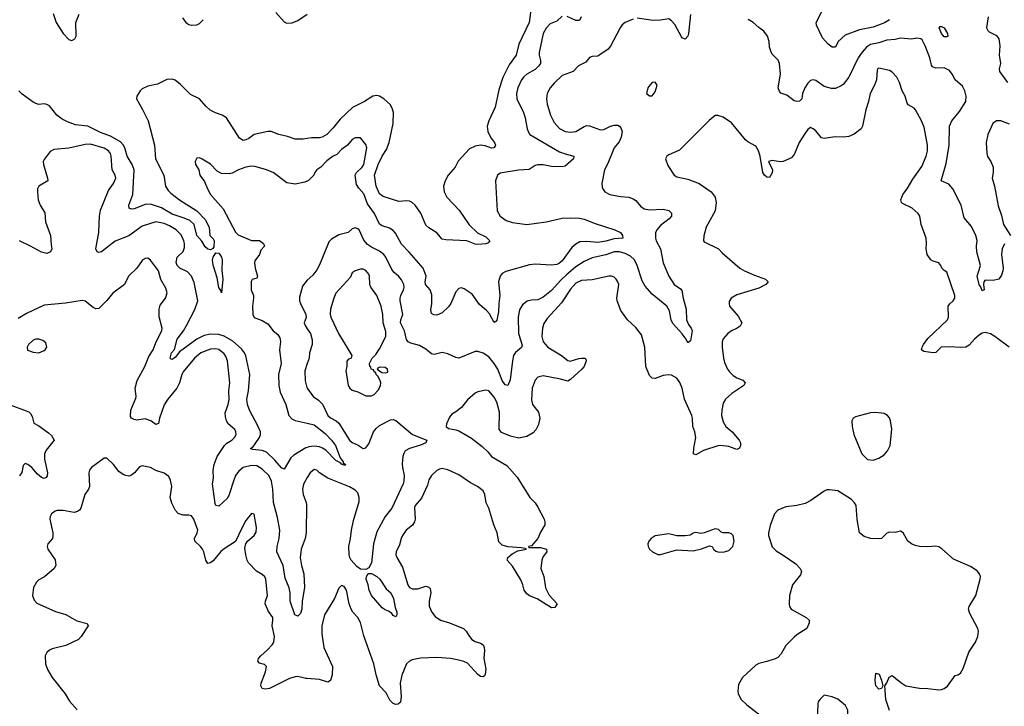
# Model space of a CAD drawing. Header units: inches. Extents: x 1839270 to 1929235, y 762242 to 910350.
# Tile 204 of 256: x 1907891 to 1915111, y 823559 to 828590. Entities that reach past the tile are written whole.
import ezdxf

# ---------------------------------------------------------------- set-up
doc = ezdxf.new("R2010")
doc.units = ezdxf.units.IN
doc.header["$MEASUREMENT"] = 0
doc.layers.add('B9802', color=7, linetype='Continuous')
doc.layers.add('B9812', color=7, linetype='Continuous')

msp = doc.modelspace()

# ---------------------------------------------------------------- linework, layer by layer
at = {"layer": 'B9802', "color": 5}
for points, elevation in [([(1908135.4, 828635.4), (1908158.5, 828570), (1908210.3, 828490), (1908250, 828445.4), (1908270, 828438.6), (1908279, 828441), (1908296, 828450), (1908305.3, 828470), (1908302.8, 828570), (1908326.9, 828630)], 520), ([(1909770, 828642.7), (1909830, 828574.2), (1909850, 828565.5), (1909890, 828566.3), (1909930, 828584.4), (1909999.8, 828630)], 520), ([(1909084.6, 828604.6), (1909110, 828570.3), (1909130, 828555.3), (1909150, 828549.1), (1909188.8, 828551.2), (1909210, 828561.7), (1909236.4, 828590)], 520), ([(1910000, 827719.6), (1909970, 827714.6), (1909910, 827713.7), (1909855.2, 827735.2), (1909790, 827749.9), (1909734.5, 827770), (1909710, 827771.6), (1909610.1, 827749.9), (1909570, 827720.7), (1909550, 827709.8), (1909530, 827706), (1909502.1, 827722.1), (1909408.5, 827870), (1909376.5, 827890), (1909327.2, 827907.2), (1909287.9, 827927.9), (1909255.4, 827955.4), (1909210, 828009.8), (1909142.9, 828042.9), (1909070, 828116.2), (1909030, 828147.2), (1909010, 828154.6), (1908970, 828150.8), (1908901.5, 828118.5), (1908830, 828103.1), (1908790, 828083.5), (1908774, 828070), (1908750.3, 828030), (1908746.9, 828010), (1908791.7, 827931.7), (1908832.1, 827847.9), (1908878.3, 827670), (1908886, 827570), (1908948.5, 827450), (1908960.2, 827370), (1908979.3, 827339.3), (1908999.5, 827319.5), (1909062.3, 827270), (1909190.4, 827190.4), (1909250, 827126.5), (1909281.1, 827070), (1909284.9, 827010), (1909310, 826985.3), (1909317.7, 826970), (1909315.1, 826924.9), (1909306.3, 826913.7), (1909290, 826904.7), (1909270, 826908.7), (1909250, 826926.9), (1909227.6, 826967.6), (1909190, 827009.6), (1909170.7, 827090), (1909137.8, 827117.8), (1909096.3, 827136.3), (1909010, 827164.4), (1908930, 827211.4), (1908850, 827238.5), (1908810, 827236.5), (1908730, 827203.9), (1908710, 827201.3), (1908692.7, 827210), (1908691.5, 827230), (1908721, 827310), (1908729.5, 827489.5), (1908714.8, 827530), (1908678.7, 827590), (1908661, 827650), (1908650, 827672.1), (1908630, 827695.8), (1908557.2, 827737.2), (1908484.4, 827764.4), (1908390.9, 827809.1), (1908300.3, 827820.3), (1908241.4, 827841.4), (1908202.1, 827862.1), (1908164, 827890), (1908110, 827958), (1908090, 827969.3), (1908070, 827972.7), (1908030, 827969.4), (1908010, 827976), (1907990, 827986), (1907910, 828044.5), (1907883.7, 828070)], 520), ([(1910000, 825455.7), (1909990, 825451.9), (1909900.8, 825399.2), (1909880.3, 825379.7), (1909830, 825296.2), (1909810, 825306), (1909762.2, 825362.2), (1909700.3, 825420.3), (1909670, 825434.2), (1909600.8, 825440.8), (1909586.2, 825446.2), (1909585.6, 825450), (1909600.8, 825459.2), (1909618.5, 825481.5), (1909649.8, 825530), (1909656.5, 825550), (1909656.2, 825570), (1909640.2, 825610), (1909575.2, 825730), (1909560.7, 825770), (1909556.3, 825810), (1909568.3, 825871.7), (1909577.7, 825990), (1909548.2, 826128.2), (1909538.8, 826150), (1909518.3, 826178.3), (1909454.9, 826234.9), (1909390, 826272.3), (1909350, 826282.8), (1909290, 826285.5), (1909244.8, 826275.2), (1909190.2, 826250), (1909063.5, 826156.5), (1909030, 826114), (1909010, 826100.7), (1909001.6, 826101.6), (1908993.2, 826110), (1909004.4, 826150), (1909025.5, 826174.5), (1909046.6, 826250), (1909092.3, 826310), (1909114.8, 826350), (1909174.2, 826465.8), (1909197.6, 826530), (1909170, 826663.7), (1909151.3, 826711.3), (1909121.5, 826741.5), (1909066.3, 826770), (1909046, 826790), (1909039.2, 826810), (1909046.4, 826850), (1909088.4, 826891.6), (1909099.1, 826920.9), (1909099.7, 826950), (1909094.9, 826970), (1909074.6, 827014.6), (1909037.6, 827050), (1908990, 827079.2), (1908950, 827096.1), (1908890, 827107.8), (1908790, 827077.7), (1908690, 827005.3), (1908590, 826968.4), (1908490, 826889.7), (1908470, 826885.1), (1908459, 826890), (1908449.7, 826910), (1908471.3, 827030), (1908476.1, 827150), (1908484.5, 827195.5), (1908542.2, 827337.8), (1908578.5, 827390), (1908595.4, 827430), (1908590.9, 827450.9), (1908568.6, 827490), (1908562, 827590), (1908556.8, 827610), (1908542.4, 827630), (1908510, 827649.8), (1908410, 827677.3), (1908370, 827675.7), (1908250, 827649.8), (1908141.8, 827638.2), (1908114.7, 827625.3), (1908070, 827565.2), (1908063.7, 827550), (1908065.7, 827530), (1908094.9, 827430), (1908096.4, 827410), (1908030.4, 827370), (1908022.4, 827350), (1908021.3, 827330), (1908026.3, 827270), (1908041.3, 827230), (1908074.5, 827174.5), (1908079.7, 827110), (1908116.9, 827010), (1908120.5, 826940.5), (1908127.7, 826910), (1908117.3, 826890), (1908090, 826878), (1908050, 826887.1), (1907971.1, 826931.1), (1907889, 826970)], 540), ([(1910000, 827408), (1909981.5, 827398.5), (1909910, 827385.6), (1909850, 827394), (1909750, 827469.5), (1909692.8, 827492.8), (1909615.1, 827515), (1909590, 827516.1), (1909550, 827509.8), (1909495.5, 827490), (1909450, 827464.7), (1909430, 827459.7), (1909370, 827462.9), (1909340.1, 827480.1), (1909290, 827532.3), (1909230, 827569.2), (1909210, 827577.2), (1909190, 827575.3), (1909177.3, 827550), (1909180.5, 827530), (1909203.8, 827490), (1909213, 827450), (1909245.3, 827405.3), (1909267.4, 827350), (1909290, 827308.5), (1909383.7, 827203.7), (1909473.4, 827033.4), (1909494, 827014), (1909590, 826972.2), (1909650, 826972.7), (1909678.8, 826950), (1909686, 826930), (1909659.3, 826900.7), (1909648.7, 826870), (1909616.2, 826823.8), (1909611.8, 826810), (1909616.9, 826770), (1909635.8, 826710), (1909630, 826697.2), (1909594.4, 826685.6), (1909588.5, 826671.5), (1909587.9, 826610), (1909604.2, 826570), (1909606, 826550), (1909598.4, 826490), (1909599.7, 826430), (1909610, 826409.1), (1909670, 826386), (1909710, 826362.7), (1909749.4, 826310), (1909784, 826284), (1909799.6, 826259.6), (1909803.9, 826230), (1909797.2, 826170), (1909809.3, 826070), (1909788.6, 825990), (1909791, 825910), (1909801.2, 825861.2), (1909843, 825770), (1909864.6, 825690), (1909885.9, 825665.9), (1909910, 825653.7), (1910000, 825633.3)], 540), ([(1910000, 825235.3), (1909972, 825187.9), (1909965, 825150), (1909969.3, 825110), (1909992.4, 825052.4), (1909994.6, 825034.6), (1909991, 824830), (1909984.8, 824790), (1909955, 824710), (1909947.8, 824650), (1909956.6, 824590), (1909973.4, 824530), (1909980.1, 824430), (1909962.9, 824330), (1909960.2, 824270), (1909950, 824239.5), (1909930, 824219.6), (1909908.6, 824228.6), (1909873.3, 824330), (1909873.9, 824390), (1909867, 824427), (1909838.4, 824498.4), (1909823.6, 824590), (1909777.4, 824690), (1909778.8, 824730), (1909792.6, 824790), (1909798, 824850), (1909782.4, 824942.4), (1909752.6, 825052.6), (1909747, 825150), (1909737.9, 825210), (1909718.1, 825250), (1909670, 825297.3), (1909630, 825321.5), (1909590, 825322.9), (1909530, 825308.1), (1909497, 825283), (1909474.1, 825250), (1909457.5, 825210), (1909427.6, 825110), (1909414.6, 825085.4), (1909350, 825025.1), (1909330, 825029.6), (1909325.4, 825045.4), (1909303.5, 825190), (1909311.4, 825230), (1909310.6, 825290.6), (1909317.2, 825330), (1909338.8, 825390), (1909393.2, 825470), (1909410, 825487.6), (1909445.4, 825510), (1909466.6, 825530), (1909478, 825550), (1909476.9, 825570), (1909468.3, 825588.3), (1909418.9, 825630), (1909407.7, 825650), (1909400.2, 825680.2), (1909398.4, 825710), (1909420.7, 825770), (1909426.5, 825806.5), (1909424.6, 825870), (1909430.8, 825930), (1909415.3, 826090), (1909403.3, 826123.3), (1909390, 826142), (1909350, 826173.4), (1909330, 826178.5), (1909290, 826176.5), (1909219, 826150), (1909172, 826110), (1909090.2, 826010), (1909079.7, 825990), (1909063.9, 825930), (1909042.8, 825890), (1908977.4, 825810), (1908950, 825767.8), (1908915.9, 825670), (1908908.5, 825631.5), (1908890, 825623.6), (1908851.4, 825651.4), (1908810, 825665.7), (1908750, 825655.8), (1908730, 825659.7), (1908710, 825669.6), (1908703.8, 825683.8), (1908706.8, 825730), (1908742.8, 825817.2), (1908745, 825830), (1908737.6, 825890), (1908752.6, 825947.4), (1908808.9, 826050), (1908838.7, 826121.3), (1908869.8, 826170), (1908890.8, 826230), (1908933.2, 826310), (1908934.6, 826330), (1908913, 826413), (1908912.4, 826470), (1908921.6, 826498.4), (1908960.7, 826550), (1908972.1, 826590), (1908963.6, 826623.6), (1908926.6, 826686.6), (1908909.8, 826750), (1908850, 826827), (1908830, 826841.6), (1908810, 826840.5), (1908790, 826826.6), (1908748.8, 826770), (1908689.1, 826710), (1908660.2, 826650), (1908573.6, 826586.4), (1908530, 826531.6), (1908470, 826473.6), (1908450, 826471.8), (1908430, 826480.7), (1908370, 826526.6), (1908350, 826531.6), (1908227.5, 826512.5), (1908070, 826498.8), (1907941.7, 826438.3), (1907880.4, 826399.6)], 560), ([(1910000, 826680.9), (1909988.5, 826670), (1909963.5, 826636.5), (1909943.4, 826556.6), (1909943.9, 826530), (1909950.2, 826510), (1909988.8, 826430), (1909991.7, 826408.3), (1909977.1, 826370), (1909983.7, 826350), (1910000, 826325.7)], 560), ([(1910000, 826071.4), (1909982.6, 826017.4), (1909984.3, 825944.3), (1909996, 825896), (1910000, 825890.3)], 560), ([(1907813.4, 825770), (1907956.7, 825716.7), (1907970, 825704.4), (1907981.9, 825681.8), (1907994, 825634), (1908030, 825615.3), (1908102.4, 825562.4), (1908123, 825543), (1908142.8, 825510), (1908084.5, 825435.5), (1908072.7, 825410), (1908071.7, 825370), (1908094, 825270), (1908091.8, 825248.2), (1908084.2, 825235.8), (1908070, 825228), (1908050, 825236), (1908020.7, 825260.7), (1907980.5, 825310), (1907950, 825331.3), (1907930, 825338), (1907915.5, 825324.5), (1907906.7, 825273.3), (1907890, 825247.8)], 560), ([(1910000, 823763.1), (1909990, 823764), (1909930, 823777.7), (1909910, 823776), (1909870, 823763.5), (1909721.6, 823690), (1909690, 823685.8), (1909669.9, 823689.9), (1909659.4, 823710), (1909662.6, 823730), (1909692.9, 823812.9), (1909700.7, 823850), (1909686.2, 823866.2), (1909650, 823875.1), (1909637, 823890), (1909642.6, 823910), (1909659.7, 823930), (1909706.6, 823970), (1909743, 824010), (1909754, 824030), (1909758.9, 824070), (1909742.6, 824150), (1909748, 824190), (1909746, 824210), (1909714.2, 824254.2), (1909691.2, 824310), (1909692.8, 824330), (1909707.7, 824372.3), (1909695.9, 824490), (1909687.6, 824507.6), (1909670, 824525.7), (1909628.2, 824550), (1909569.7, 824610), (1909558.3, 824630), (1909548.4, 824670), (1909542.7, 824717.3), (1909549.3, 824750), (1909560.9, 824770), (1909609.7, 824810.3), (1909625.8, 824834.2), (1909626.3, 824870), (1909610, 824968), (1909590, 824972.7), (1909550, 824919.5), (1909522, 824870), (1909474, 824766), (1909390, 824712.8), (1909366.5, 824693.5), (1909310, 824626.3), (1909290, 824611.6), (1909270, 824606.6), (1909255.6, 824630), (1909241, 824690), (1909231.1, 824710), (1909217.4, 824730), (1909175.6, 824770), (1909171.6, 824790), (1909193.3, 824830), (1909197.4, 824850), (1909168, 824930), (1909150, 824954.7), (1909130, 824959.7), (1909090, 824959.7), (1909053.1, 824973.1), (1909033, 824993), (1909007.1, 825047.1), (1908994.8, 825090), (1909006, 825170), (1908997.1, 825217.1), (1908983.9, 825243.9), (1908950, 825267.3), (1908888.1, 825288.1), (1908849.5, 825309.5), (1908790, 825321.2), (1908770, 825313.2), (1908733.4, 825270), (1908710, 825252.3), (1908690, 825246.6), (1908670, 825249.3), (1908650, 825257.2), (1908618.6, 825278.6), (1908578, 825330), (1908530, 825377), (1908510, 825378), (1908418, 825310), (1908401.6, 825290), (1908397.1, 825270), (1908403.1, 825170), (1908394.9, 825150), (1908368.2, 825111.8), (1908340.4, 825010), (1908330, 824997), (1908314.1, 824985.9), (1908290, 824980.5), (1908210, 824994.3), (1908166.7, 824993.3), (1908150, 824989.4), (1908124, 824970), (1908114, 824950), (1908113, 824930), (1908133.4, 824830), (1908133.7, 824806.3), (1908130.8, 824790), (1908096.3, 824750), (1908092.7, 824730), (1908098.4, 824710), (1908151.3, 824631.3), (1908155.6, 824590), (1908143.7, 824570), (1908071.8, 824508.2), (1908030, 824485.1), (1908012.9, 824470), (1907991.5, 824430), (1907985.8, 824370), (1907995.8, 824335.8), (1908015.4, 824315.4), (1908154.3, 824254.3), (1908230, 824232.3), (1908310, 824186.7), (1908386, 824166), (1908392.4, 824150), (1908342.3, 824070), (1908323.1, 824050), (1908230, 824005.2), (1908130, 823981.4), (1908108.8, 823971.2), (1908090, 823954.3), (1908077.7, 823930), (1908079.6, 823870), (1908093.8, 823830), (1908130, 823770.3), (1908223.2, 823650), (1908256.5, 823596.5), (1908313.4, 823533.4)], 580)]:
    msp.add_lwpolyline(points, dxfattribs=dict(at, elevation=elevation))
for points, elevation in [([(1909370, 826589.2), (1909366, 826606), (1909350, 826628), (1909339.1, 826699.1), (1909308.5, 826791.5), (1909305.1, 826830), (1909309.8, 826850.2), (1909330, 826882.4), (1909350, 826878.9), (1909357.7, 826870), (1909371.7, 826850), (1909374.8, 826830), (1909372.3, 826752.3), (1909379.5, 826690)], 520), ([(1908010, 826249.6), (1907990, 826241.6), (1907955.5, 826210), (1907944.9, 826190), (1907948.6, 826168.6), (1907990, 826154), (1908030, 826150.3), (1908070, 826165.7), (1908078, 826170), (1908089.5, 826190), (1908082, 826222), (1908060.5, 826240.5), (1908030, 826249.6)], 580)]:
    msp.add_lwpolyline(points, close=True, dxfattribs=dict(at, elevation=elevation))
at = {"layer": 'B9812', "color": 5}
for points, elevation in [([(1911640.8, 828679.2), (1911625.9, 828570), (1911551.3, 828410), (1911532.1, 828330), (1911481.4, 828258.6), (1911434.3, 828165.7), (1911404.8, 828075.2), (1911376.5, 827950), (1911331.6, 827850), (1911318.6, 827810), (1911323.2, 827770), (1911345.4, 827725.4), (1911372, 827690), (1911380.5, 827670), (1911377.6, 827662.4), (1911368, 827652), (1911350.3, 827649.7), (1911305.4, 827665.4), (1911270, 827669.8), (1911230, 827663.7), (1911190, 827642.8), (1911106.6, 827553.4), (1911083.1, 827510), (1911033.6, 827450), (1911010.2, 827410), (1910999.2, 827370), (1911002.4, 827330), (1911022.3, 827290), (1911114.5, 827194.5), (1911186.2, 827086.2), (1911248.1, 827028.1), (1911310, 826999.5), (1911338.8, 826970), (1911325.5, 826954.5), (1911310, 826947.6), (1911250, 826943.5), (1911230, 826946), (1911170, 826970.9), (1911016.9, 826976.9), (1910990, 826982.9), (1910950, 827027.3), (1910890, 827066), (1910870, 827085.6), (1910832.7, 827172.7), (1910791.2, 827231.2), (1910770, 827249.8), (1910750, 827259.8), (1910730, 827262), (1910670, 827258), (1910555.6, 827295.6), (1910530, 827313.6), (1910504.8, 827370), (1910492.2, 827450), (1910519.5, 827530), (1910549.6, 827590.4), (1910580.6, 827639.4), (1910599.9, 827690), (1910629.1, 827830), (1910631.2, 827910), (1910623, 827943), (1910607.5, 827967.5), (1910561.5, 828010), (1910529.9, 828029.9), (1910510, 828035), (1910481.6, 828030), (1910420.3, 827990), (1910332.5, 827947.5), (1910239.8, 827860.2), (1910190, 827798.7), (1910143.2, 827750), (1910110, 827729.9), (1910090, 827724.9), (1910030, 827724.5), (1910000, 827719.6)], 520), ([(1911870, 828614.7), (1911830, 828579.7), (1911781.4, 828558.6), (1911751, 828529), (1911730.2, 828489.8), (1911699.6, 828350), (1911699.7, 828330), (1911711.1, 828290), (1911709.1, 828270), (1911695.8, 828250), (1911670, 828225.6), (1911610.1, 828189.9), (1911588.3, 828171.7), (1911571.4, 828148.6), (1911542.9, 828090), (1911532.9, 828050), (1911536.9, 828010), (1911584.9, 827910), (1911597.3, 827870), (1911612.4, 827790), (1911618.4, 827770), (1911632.2, 827750), (1911850, 827622), (1911890, 827606.2), (1911953.4, 827590), (1911951.8, 827570), (1911890, 827517.2), (1911870, 827512.8), (1911790, 827513.9), (1911730, 827525.6), (1911690, 827527.4), (1911670, 827522.9), (1911627, 827493), (1911548, 827488), (1911415.1, 827464.9), (1911394, 827450), (1911379.5, 827410), (1911392.6, 827190), (1911413.1, 827150), (1911458.3, 827118.3), (1911504.7, 827104.7), (1911610, 827089.4), (1911751.8, 827108.2), (1911870, 827136.6), (1911930, 827139.2), (1911995, 827135), (1912030, 827129.4), (1912110, 827095.6), (1912256.3, 827050), (1912295.8, 827030), (1912312, 827010), (1912314, 826990), (1912250, 826985.4), (1912190, 826966.6), (1912130, 826957.6), (1912050, 826965.9), (1911998.7, 826961.3), (1911970, 826946.2), (1911939.8, 826920.2), (1911870, 826824), (1911850, 826805.7), (1911830, 826796.5), (1911790.8, 826790.8), (1911670, 826797.7), (1911630, 826794), (1911455.4, 826744.6), (1911430, 826730.9), (1911413.1, 826710), (1911402.4, 826670), (1911413, 826570), (1911403.5, 826510), (1911401.5, 826450), (1911390, 826388.7), (1911382, 826378), (1911370, 826372.3), (1911336, 826436), (1911317.6, 826457.6), (1911263.3, 826503.3), (1911210, 826578.7), (1911150, 826617.2), (1911130, 826625.2), (1911110, 826621.2), (1911090, 826597.2), (1911051.8, 826510), (1911034.2, 826485.8), (1910990, 826443), (1910950, 826426), (1910928.1, 826428.1), (1910910, 826437.2), (1910905.1, 826465.1), (1910913.6, 826510), (1910913.8, 826573.8), (1910901.5, 826610), (1910867, 826650), (1910864, 826670), (1910871.4, 826710), (1910850.4, 826770.4), (1910748, 826887.9), (1910690, 826945.6), (1910646.2, 827026.2), (1910630, 827046), (1910601.7, 827061.7), (1910550, 827078.7), (1910530, 827091.1), (1910493.3, 827170), (1910441.7, 827241.7), (1910415, 827315), (1910376.9, 827356.9), (1910361.6, 827381.6), (1910351, 827450), (1910361.5, 827470), (1910402.5, 827510), (1910414.9, 827530), (1910435.4, 827650), (1910430, 827675.1), (1910390, 827723.7), (1910350, 827725.1), (1910330, 827712.3), (1910295.5, 827670), (1910250, 827639.7), (1910216.8, 827603.2), (1910189.4, 827590.6), (1910143.4, 827556.6), (1910099.5, 827510), (1910070.2, 827489.8), (1910054, 827470), (1910048.2, 827450), (1910007.9, 827412.1), (1910000, 827408)], 540), ([(1912009.2, 828610.8), (1911994.8, 828585.2), (1911970, 828584.8), (1911906.6, 828613.4)], 540), ([(1912810, 828628.7), (1912795.2, 828490), (1912790, 828469.6), (1912770, 828447.9), (1912750, 828456.1), (1912743.6, 828463.6), (1912694.1, 828554.1), (1912670, 828582.7), (1912650, 828596.9), (1912590, 828586.2), (1912536, 828584), (1912419.5, 828600.5)], 560), ([(1914270.2, 828590), (1914232.2, 828567.8), (1914150, 828535.8), (1914050, 828517), (1913943.9, 828476.1), (1913894, 828430), (1913872.4, 828390), (1913850, 828388.6), (1913820.5, 828410), (1913777.1, 828457.1), (1913735.1, 828550), (1913731, 828570), (1913772.3, 828650)], 540), ([(1914992.2, 828610), (1914980.5, 828530), (1914990, 828511), (1915000.9, 828500.9), (1915053.5, 828473.5), (1915070.4, 828450), (1915077.8, 828397.8), (1915074.7, 828330), (1915083.1, 828270), (1915072.4, 828230), (1915074.9, 828210), (1915133.4, 828130)], 560), ([(1912390, 828594), (1912330, 828569.6), (1912310, 828551.6), (1912295.3, 828530), (1912224.3, 828395.7), (1912205.3, 828374.7), (1912130, 828322.9), (1912090, 828319.5), (1912070, 828312.7), (1912042.3, 828277.7), (1911987.7, 828252.2), (1911950.2, 828209.8), (1911870, 828181.1), (1911810, 828124.4), (1911781.3, 828090), (1911759.7, 828050), (1911752.9, 828010), (1911758.5, 827970), (1911784, 827890), (1911810, 827836.9), (1911850, 827792.2), (1911890, 827771.9), (1911930, 827766.4), (1911968.3, 827771.7), (1912030, 827807.7), (1912050, 827813.8), (1912070, 827813), (1912150, 827783.5), (1912175.3, 827784.7), (1912224.5, 827810), (1912250, 827817.8), (1912277.1, 827817.1), (1912290, 827810.3), (1912298.3, 827798.3), (1912308.2, 827770), (1912302.2, 827730), (1912285.7, 827694.3), (1912250.3, 827650), (1912204.7, 827535.3), (1912179.1, 827490), (1912160.7, 827390), (1912162.5, 827362.5), (1912166.8, 827350), (1912182.8, 827330), (1912218, 827310), (1912295.6, 827295.6), (1912358, 827290), (1912390, 827277.6), (1912410, 827264.4), (1912444.3, 827224.3), (1912470, 827204.9), (1912510, 827196.5), (1912610, 827202.4), (1912651.2, 827191.2), (1912671.5, 827171.5), (1912670.3, 827150), (1912654, 827130), (1912590, 827081), (1912562, 827050), (1912552.7, 827027.3), (1912553.4, 826990), (1912559, 826970), (1912590.1, 826910), (1912609.6, 826809.6), (1912650.9, 826710), (1912690, 826649.1), (1912737.5, 826617.5), (1912746, 826606), (1912755.5, 826550), (1912779.1, 826470), (1912781.5, 826390), (1912796.4, 826356.4), (1912815.8, 826330), (1912821.3, 826310), (1912810, 826238), (1912790, 826222), (1912777.2, 826250), (1912749.6, 826289.6), (1912681.8, 826361.8), (1912668.4, 826388.4), (1912656.3, 826456.3), (1912636.5, 826490), (1912530, 826578), (1912478.7, 826638.7), (1912455.6, 826675.6), (1912418.6, 826790), (1912398.4, 826830), (1912370, 826856.9), (1912330, 826877.4), (1912290, 826889.4), (1912250, 826888.6), (1912190, 826867), (1912090, 826845.7), (1912030, 826819.5), (1911970, 826778.3), (1911899.6, 826720.4), (1911857.9, 826682.1), (1911790, 826606), (1911730, 826557.3), (1911690, 826538), (1911645.1, 826534.9), (1911613.4, 826526.6), (1911578.2, 826501.8), (1911556.7, 826463.3), (1911547.2, 826410), (1911549.6, 826290), (1911575.6, 826204.4), (1911571.3, 826188.7), (1911527.7, 826152.3), (1911512.9, 826130), (1911503.9, 826090), (1911487.5, 825952.5), (1911470, 825909.4), (1911450, 825914), (1911430, 825946.3), (1911397.2, 826030), (1911371, 826071), (1911330, 826119.8), (1911290, 826147.4), (1911250, 826159.6), (1911230, 826158.4), (1911110, 826109.7), (1911090, 826114), (1911030, 826141.5), (1910990, 826151), (1910930, 826136.4), (1910910, 826141.3), (1910870, 826176.4), (1910823.9, 826203.9), (1910759.8, 826219.8), (1910738.7, 826230), (1910726.9, 826246.9), (1910711.9, 826310), (1910684, 826370), (1910685.2, 826390), (1910699.8, 826430), (1910680.4, 826530), (1910680.3, 826550), (1910684.8, 826570), (1910706.4, 826610), (1910710.7, 826630), (1910706.6, 826650), (1910690, 826684.2), (1910670, 826709.6), (1910637.1, 826737.1), (1910619.4, 826759.4), (1910575.3, 826850), (1910561.4, 826870), (1910530, 826894.4), (1910470, 826923.5), (1910442.2, 826942.2), (1910414.1, 826974.1), (1910379.6, 827050), (1910370, 827058.7), (1910350, 827065.1), (1910330, 827057), (1910298.8, 827030), (1910230, 827014), (1910178, 826982), (1910158.5, 826961.4), (1910150, 826943.7), (1910090, 826794.3), (1910070, 826757.2), (1910040.6, 826719.4), (1910000, 826680.9)], 560), ([(1915112.6, 826947.4), (1915095.6, 826910), (1915090.2, 826870), (1915102, 826770), (1915100.7, 826750), (1915090, 826718), (1915071.3, 826690), (1915030, 826678), (1914970, 826682), (1914961, 826670), (1914958.8, 826650), (1914964.7, 826610), (1914950, 826603.7), (1914945.6, 826610), (1914935.5, 826635.5), (1914930, 826639), (1914913.3, 826710), (1914936.4, 826790), (1914909, 826890), (1914906.2, 826930), (1914911.6, 826971.6), (1914902.6, 827010), (1914870, 827076), (1914818, 827138), (1914795.5, 827230), (1914734.8, 827350), (1914704.3, 827384.3), (1914647.3, 827410), (1914684, 827536), (1914707, 827670), (1914709.1, 827810), (1914727.2, 827850), (1914783.1, 827916.9), (1914828.2, 827990), (1914832.3, 828030), (1914822.4, 828070), (1914803.7, 828103.7), (1914749.9, 828149.9), (1914730, 828191.1), (1914710, 828217.8), (1914670, 828237.6), (1914610, 828233.8), (1914584.6, 828244.6), (1914577.1, 828257.1), (1914565.7, 828310), (1914530, 828399.5), (1914510, 828441.6), (1914499.5, 828450), (1914470, 828454), (1914430, 828446.4), (1914350, 828454), (1914310, 828445.6), (1914250, 828441.1), (1914190, 828420.2), (1914130, 828407.3), (1914100.9, 828390), (1914068.1, 828351.9), (1914040.1, 828310), (1913970.2, 828170), (1913930, 828116.3), (1913915.6, 828104.4), (1913874.3, 828085.7), (1913844.9, 828084.9), (1913790, 828099.7), (1913730, 828144.5), (1913710, 828149.6), (1913690, 828145.1), (1913670, 828126), (1913648.4, 828090), (1913631.4, 828050), (1913625.3, 828010), (1913610, 827993.3), (1913590, 827989.8), (1913570, 827995.3), (1913516.9, 828036.9), (1913472.3, 828052.2), (1913462.8, 828062.8), (1913453.3, 828090), (1913469.8, 828190), (1913461.6, 828270), (1913453.4, 828293.4), (1913410, 828338.7), (1913399.1, 828359.1), (1913388.9, 828390), (1913385.8, 828430), (1913374.8, 828470), (1913347.2, 828507.2), (1913310, 828532.8), (1913270.6, 828570.6), (1913232, 828592)], 560), ([(1915147.8, 826190), (1915042.3, 826270), (1915010, 826288.2), (1914970, 826297.6), (1914950, 826294), (1914930, 826281.4), (1914892.7, 826250), (1914854.7, 826205.3), (1914830, 826191.7), (1914790, 826187.2), (1914706.5, 826193.5), (1914648.1, 826191.9), (1914610, 826152.8), (1914590.2, 826149.8), (1914520, 826160), (1914503.6, 826170), (1914507.8, 826190), (1914518.7, 826210), (1914550, 826253.7), (1914693.7, 826390), (1914703, 826410), (1914699.7, 826490), (1914710.9, 826509.1), (1914735.6, 826530), (1914747.6, 826550), (1914749.6, 826570), (1914690, 826741.2), (1914670, 826752.7), (1914652.7, 826770), (1914645.1, 826790), (1914630, 826809.4), (1914590, 826819.6), (1914571.2, 826831.2), (1914545.6, 826870), (1914538.7, 826910), (1914541.7, 826950), (1914537.3, 826990), (1914501.6, 827090), (1914491, 827151), (1914478.4, 827170), (1914435.1, 827210), (1914363.9, 827243.9), (1914357.4, 827250), (1914351.9, 827270), (1914366.2, 827310), (1914399.9, 827350), (1914439.5, 827420.5), (1914506.6, 827513.4), (1914538.8, 827590), (1914548.6, 827630), (1914548.5, 827670), (1914523.3, 827803.3), (1914504.5, 827850), (1914459.7, 827930), (1914450, 827942.9), (1914407.1, 827967.1), (1914399.3, 827979.3), (1914384, 828030), (1914361.3, 828070), (1914342.9, 828130), (1914322.7, 828170), (1914290, 828205.2), (1914270, 828218), (1914190, 828236), (1914181, 828230), (1914178.8, 828221.2), (1914173.4, 828150), (1914159.1, 828110), (1914128.7, 828050), (1914115.8, 827990), (1914094.9, 827930), (1914072.4, 827810), (1914062, 827790), (1914009, 827751), (1913970, 827734.7), (1913930, 827729.7), (1913870, 827731.5), (1913790, 827719.6), (1913770, 827725.1), (1913730, 827774.7), (1913710, 827791.6), (1913690, 827799.6), (1913670, 827785.6), (1913650, 827759.7), (1913607.1, 827690), (1913573.7, 827606.3), (1913550, 827577.8), (1913490, 827550.7), (1913468.3, 827548.3), (1913410, 827559.3), (1913382, 827550), (1913412.2, 827490), (1913410, 827469), (1913390, 827433.2), (1913370, 827436), (1913353.2, 827450), (1913340.9, 827470), (1913321.2, 827590), (1913309.6, 827630), (1913290, 827664.5), (1913230, 827695.1), (1913212.7, 827710), (1913110, 827834), (1913050, 827875.3), (1913010, 827889), (1912990, 827888.7), (1912947.9, 827852.1), (1912730, 827634.5), (1912650, 827600.7), (1912636.3, 827590), (1912627.3, 827570), (1912642.8, 827522.8), (1912690.7, 827450), (1912710, 827438.4), (1912790, 827421.3), (1912874, 827390), (1912960.5, 827330), (1912990.5, 827290), (1912999.1, 827250), (1912990.7, 827190), (1912924.9, 827070), (1912906.8, 827006.8), (1912904.7, 826970), (1912910, 826962), (1913014.8, 826910), (1913041.8, 826881.8), (1913172.7, 826770), (1913206, 826750), (1913278.4, 826718.4), (1913359.1, 826690), (1913379.3, 826670), (1913361.3, 826650), (1913310, 826622.9), (1913150, 826575.1), (1913107.7, 826550), (1913094.6, 826525.4), (1913092.7, 826510), (1913097.1, 826490), (1913158.4, 826418.4), (1913185.3, 826370), (1913174.4, 826345.6), (1913153, 826330), (1913110.2, 826309.8), (1913084.4, 826290), (1913050, 826252), (1913042.6, 826230), (1913041.5, 826190), (1913051.3, 826110), (1913059.5, 826079.5), (1913081.3, 826030), (1913094.9, 826010), (1913123, 825983), (1913150, 825966.2), (1913194, 825950), (1913210.2, 825930), (1913201.1, 825910), (1913112.7, 825850), (1913066.9, 825810), (1913050, 825779.5), (1913039, 825730), (1913037.8, 825690), (1913050, 825642.6), (1913069.1, 825609.1), (1913114.7, 825570), (1913166.9, 825510), (1913176.9, 825490), (1913177.2, 825470), (1913169, 825451), (1913150, 825440.5), (1913090, 825462.7), (1913030, 825470.9), (1913011.3, 825468.7), (1912906.4, 825433.6), (1912850, 825403), (1912833.2, 825410), (1912833.5, 825450), (1912848, 825530), (1912841.5, 825570), (1912826, 825610), (1912823.5, 825670), (1912819.2, 825690), (1912767.2, 825810), (1912748.6, 825890), (1912732.6, 825932.6), (1912710, 825963.7), (1912670, 825985.1), (1912647.9, 825987.9), (1912610, 825983.1), (1912550, 825961.5), (1912530, 825963.1), (1912510, 825982.9), (1912483.5, 826050), (1912474.8, 826190), (1912450, 826282), (1912410, 826335.3), (1912348.7, 826390), (1912298.9, 826458.9), (1912271, 826531), (1912269.8, 826550), (1912283.8, 826650), (1912277.8, 826670), (1912265.1, 826690), (1912250, 826703.1), (1912230, 826709.7), (1912210, 826709.8), (1912090, 826684), (1912010, 826679.5), (1911970, 826660.2), (1911930, 826615.3), (1911863.9, 826516.1), (1911759.2, 826400.8), (1911735.5, 826364.5), (1911723.6, 826330), (1911719.7, 826270), (1911730, 826228.8), (1911764.9, 826190), (1911864.4, 826130), (1911910, 826094), (1911927.3, 826087.3), (1911990, 826108), (1912010.5, 826110.5), (1912034, 826110), (1912043.6, 826103.6), (1912046, 826090), (1912030.5, 826050), (1912013, 826030), (1911930, 825952.7), (1911910, 825941.2), (1911855.8, 825955.8), (1911730, 825979.6), (1911690, 825972), (1911670, 825949.3), (1911649.2, 825890.8), (1911644.2, 825804.2), (1911652.2, 825770), (1911694.3, 825714.3), (1911704.7, 825670), (1911694.8, 825625.2), (1911675.3, 825584.7), (1911657.1, 825562.9), (1911610, 825535.3), (1911550, 825524), (1911490, 825538.3), (1911424.6, 825564.6), (1911407.3, 825590), (1911410, 825715.3), (1911390, 825788), (1911370, 825823.5), (1911330, 825869.6), (1911310, 825874.7), (1911250, 825862.4), (1911230, 825853.6), (1911174.6, 825805.4), (1911131.4, 825748.6), (1911090, 825716.2), (1911060.4, 825699.6), (1911042.5, 825677.5), (1911021, 825630), (1911018, 825610), (1911034.8, 825594.8), (1911090, 825585.3), (1911110, 825577), (1911203.5, 825523.5), (1911283, 825463), (1911324.2, 825424.2), (1911350.8, 825390), (1911464.2, 825324.2), (1911539, 825239), (1911632.2, 825090), (1911670, 825050.5), (1911690, 825019.1), (1911737.1, 824930), (1911743, 824910), (1911742, 824890), (1911710, 824834), (1911691.6, 824788.4), (1911644.4, 824735.6), (1911621, 824730), (1911623.5, 824723.5), (1911630, 824722.8), (1911710, 824723.2), (1911753.4, 824710), (1911756.4, 824690), (1911730, 824656.2), (1911719.1, 824630), (1911711.5, 824570), (1911734.7, 824510), (1911747.2, 824427.2), (1911774.4, 824374.4), (1911831.3, 824310), (1911815.9, 824284.1), (1911790, 824281.2), (1911686, 824346), (1911630, 824369.4), (1911610, 824384.5), (1911590, 824409.3), (1911580.7, 824450), (1911565.7, 824485.7), (1911504.9, 824584.9), (1911465.2, 824630), (1911469.4, 824650), (1911502.7, 824677.3), (1911542.7, 824697.3), (1911608, 824710), (1911596.5, 824716.5), (1911570, 824720.9), (1911470, 824726.6), (1911430, 824741.1), (1911404.5, 824764.5), (1911391.2, 824830), (1911367.6, 824890), (1911330.7, 825010), (1911311.9, 825050), (1911301.4, 825110), (1911290, 825137.4), (1911247.8, 825170), (1911196.9, 825196.9), (1911110, 825255.5), (1911030, 825291.9), (1910990, 825300.5), (1910970, 825297.6), (1910950, 825287), (1910910.2, 825249.8), (1910890, 825218), (1910880.7, 825179.3), (1910836.8, 825083.2), (1910791.8, 825030), (1910785, 825015), (1910791.7, 824930), (1910786.5, 824910), (1910772.3, 824887.7), (1910726, 824850), (1910697.3, 824810), (1910687.4, 824790), (1910676.5, 824743.5), (1910650.5, 824690.5), (1910648.9, 824670), (1910655.8, 824650), (1910698, 824578), (1910738.3, 824450), (1910750, 824428.9), (1910770, 824419.5), (1910810, 824419.5), (1910870, 824440.3), (1910892.1, 824432.1), (1910901.7, 824421.7), (1910906, 824390), (1910894.5, 824330), (1910894.2, 824294.2), (1910912.9, 824250), (1910937.1, 824217.1), (1910976.3, 824190), (1911042, 824170), (1911144.9, 824130), (1911166, 824110), (1911188.4, 824070), (1911206.4, 824050), (1911230, 824034), (1911270, 824021.1), (1911289, 824009), (1911296.9, 823990), (1911298.3, 823970), (1911293.7, 823910), (1911308.9, 823831.1), (1911304.7, 823795.3), (1911298.4, 823781.6), (1911290, 823776), (1911270, 823778), (1911250, 823791.3), (1911174.3, 823874.3), (1911146.6, 823886.6), (1911098.8, 823898.8), (1911050, 823908.5), (1910950, 823917), (1910830, 823912.7), (1910770, 823900.3), (1910748.8, 823891.2), (1910726.7, 823870), (1910692.9, 823787.1), (1910681.8, 823730), (1910689.4, 823630), (1910683.5, 823590), (1910665.3, 823574.7), (1910650, 823572.4), (1910630, 823579.8), (1910605.1, 823605.1), (1910577.7, 823657.7), (1910528.6, 823710), (1910504.1, 823790), (1910487.2, 823870), (1910414.7, 824074.7), (1910390, 824174.5), (1910370.9, 824210), (1910334.7, 824250), (1910322.4, 824270), (1910307.6, 824310), (1910287.8, 824410), (1910270, 824437), (1910250, 824443.7), (1910230, 824425.2), (1910199.5, 824350), (1910126.5, 824230), (1910105.8, 824150), (1910105.5, 824090), (1910122, 823990), (1910184.7, 823850), (1910181.2, 823790), (1910170, 823749.5), (1910150, 823735.1), (1910090, 823754.7), (1910000, 823763.1)], 580), ([(1915150, 827824.1), (1915085.2, 827850), (1915054.8, 827850), (1915028, 827830), (1914990, 827749), (1914979, 827690), (1914982, 827610), (1914987.6, 827587.6), (1915012, 827550), (1915028.5, 827510), (1915030.3, 827470), (1915023.2, 827430), (1915040.2, 827370), (1915066.4, 827226.4), (1915090, 827154.8), (1915104.9, 827090), (1915157.3, 827010)], 560), ([(1910000, 826325.7), (1910024, 826290), (1910035.1, 826244.9), (1910034.7, 826210), (1910015.2, 826150), (1910012.4, 826110), (1910000, 826071.4)], 560), ([(1910000, 825890.3), (1910042.4, 825830), (1910083.1, 825803.1), (1910112.4, 825772.4), (1910151.6, 825690), (1910170, 825672.8), (1910210.9, 825650.9), (1910230, 825633.4), (1910310, 825508.1), (1910330, 825492.3), (1910372.6, 825472.6), (1910410, 825448.8), (1910430, 825452.4), (1910437.5, 825462.5), (1910450, 825482.4), (1910486.2, 825570), (1910504.4, 825595.6), (1910530, 825617), (1910610, 825657.8), (1910630, 825660.2), (1910650, 825654), (1910771.7, 825551.7), (1910877.1, 825510), (1910870.3, 825490), (1910830, 825472.3), (1910750, 825448.4), (1910718.6, 825430), (1910707.2, 825412.8), (1910699.8, 825390), (1910696.2, 825336.2), (1910697.1, 825310), (1910711, 825250), (1910708.6, 825210), (1910702.7, 825190), (1910619.7, 825010), (1910570.6, 824949.4), (1910510, 824836.9), (1910484.2, 824750), (1910471.4, 824610), (1910450, 824574.8), (1910430, 824560.7), (1910390, 824563.9), (1910362.4, 824582.5), (1910322.1, 824630), (1910311.2, 824650), (1910308.1, 824670), (1910304.9, 824730), (1910317.5, 824790), (1910323.6, 824850), (1910339.3, 824920.7), (1910380, 825060), (1910381.4, 825090), (1910370, 825123.5), (1910350, 825143.7), (1910310, 825166.9), (1910150, 825231.1), (1910089.3, 825270), (1910070, 825289.3), (1910050, 825293.3), (1910020.5, 825270), (1910000, 825235.3)], 560), ([(1910000, 825633.3), (1910050, 825622), (1910130, 825558.3), (1910177.6, 825510), (1910207, 825470), (1910240.3, 825380.3), (1910263, 825350), (1910262.5, 825342.5), (1910281, 825330), (1910276.8, 825323.2), (1910255.3, 825330), (1910254.6, 825334.6), (1910250, 825332.7), (1910243.1, 825343.1), (1910210, 825360.8), (1910135.3, 825435.3), (1910111.6, 825451.7), (1910090, 825461.4), (1910050, 825465), (1910010, 825459.6), (1910000, 825455.7)], 540), ([(1914270, 823529.4), (1914241.3, 823610), (1914235.1, 823710), (1914250, 823731.3), (1914267.7, 823772.3), (1914290, 823785.5), (1914353.3, 823733.3), (1914390, 823710.4), (1914490, 823692), (1914550, 823690.3), (1914630, 823680.9), (1914650, 823683.6), (1914670, 823688.8), (1914693.5, 823706.5), (1914750, 823785.5), (1914770, 823790.6), (1914790, 823803), (1914810, 823836), (1914850, 823956), (1914899.3, 824030), (1914916, 824070), (1914921.2, 824110), (1914917.2, 824130), (1914859.3, 824239.3), (1914848, 824270), (1914852.6, 824290), (1914901.4, 824370), (1914934.8, 824490), (1914936.4, 824510), (1914930, 824529.2), (1914911.6, 824551.6), (1914862.8, 824582.8), (1914738.1, 824638.1), (1914653.5, 824713.5), (1914630, 824726.6), (1914610, 824733), (1914550, 824728.6), (1914490, 824730.8), (1914457.3, 824737.3), (1914430, 824749.8), (1914404.2, 824770), (1914369.6, 824829.6), (1914350, 824842), (1914310, 824833.3), (1914270, 824835.1), (1914250, 824827), (1914210.6, 824790), (1914194.1, 824785.9), (1914130, 824788.7), (1914082.3, 824802.3), (1914049.6, 824830), (1914031.5, 824928.5), (1914024.5, 825030), (1914012.7, 825050), (1913990, 825074.5), (1913890, 825138.4), (1913830, 825146.3), (1913810, 825145.1), (1913790, 825136.4), (1913693.5, 825066.5), (1913650, 825044.1), (1913590, 825029.8), (1913510, 825020.4), (1913450, 824996.3), (1913426.9, 824970), (1913394.8, 824885.2), (1913382.8, 824830), (1913382.8, 824810), (1913408.5, 824728.5), (1913437.3, 824697.3), (1913490, 824667.6), (1913582, 824602), (1913614.9, 824570), (1913624.4, 824550), (1913617.1, 824522.9), (1913558, 824450), (1913534.9, 824370), (1913532.4, 824310), (1913535.8, 824290), (1913548.5, 824270), (1913659.1, 824210), (1913679.1, 824190), (1913679.1, 824170), (1913664, 824130), (1913590, 824083.5), (1913570, 824066.3), (1913510, 824005.6), (1913475.3, 823944.7), (1913450, 823917.6), (1913430, 823906.3), (1913370, 823886.9), (1913310, 823872.9), (1913290, 823859.7), (1913192.4, 823770), (1913161.7, 823718.3), (1913157, 823670), (1913160.3, 823650), (1913181.3, 823610), (1913224.2, 823570), (1913353, 823470)], 620)]:
    msp.add_lwpolyline(points, dxfattribs=dict(at, elevation=elevation))
for points, elevation in [([(1914690, 828464.5), (1914670, 828465.4), (1914650, 828489.6), (1914633.2, 828530), (1914640.7, 828539.3), (1914650, 828540.5), (1914670.5, 828530), (1914693.4, 828490), (1914696.3, 828470)], 540), ([(1912550, 828132.7), (1912530, 828129), (1912511, 828110), (1912496, 828090), (1912486.8, 828050), (1912510, 828031), (1912530, 828031.3), (1912550, 828061), (1912565.2, 828110)], 580), ([(1910410, 826761.6), (1910390, 826761.3), (1910350, 826749.6), (1910330, 826735.1), (1910316.1, 826703.9), (1910210, 826585.6), (1910194, 826550), (1910170.2, 826470), (1910166.4, 826433.6), (1910172.1, 826410), (1910229, 826290), (1910326.8, 826130), (1910322, 826110), (1910299.6, 826100.4), (1910290.9, 826089.1), (1910290.5, 826050), (1910281.4, 826018.6), (1910299.1, 825910), (1910311.8, 825890), (1910330, 825876.1), (1910370, 825863.5), (1910430, 825834.9), (1910470, 825834.9), (1910490, 825843), (1910521.5, 825878.6), (1910536.9, 825910), (1910538, 825930), (1910531.1, 825951.1), (1910517.5, 825977.5), (1910505.1, 825990), (1910502, 826002), (1910489.3, 826010), (1910484.7, 826024.7), (1910469.2, 826030), (1910464.7, 826044.7), (1910458, 826050), (1910455.3, 826070), (1910476, 826110), (1910502, 826138), (1910530, 826179.5), (1910574.6, 826270), (1910575.5, 826304.5), (1910555.3, 826370), (1910553.7, 826430), (1910541.5, 826490), (1910510.9, 826570), (1910465, 826630), (1910459.4, 826650), (1910456.1, 826710), (1910450, 826726.6), (1910430, 826751.6)], 580), ([(1910534.8, 826045.2), (1910519.6, 826040.4), (1910511.3, 826030), (1910546.2, 826006.2), (1910570, 826001.6), (1910590, 826007.7), (1910589.2, 826030), (1910570, 826042)], 580), ([(1914170, 825712.8), (1914130, 825709.7), (1914019.9, 825680.1), (1914004, 825670), (1913994, 825650), (1913995.5, 825610), (1914006.7, 825550), (1914066, 825410), (1914107.3, 825367.3), (1914150, 825363), (1914190, 825378), (1914230, 825402), (1914255.6, 825430), (1914275.1, 825470), (1914286.6, 825590), (1914277.4, 825650), (1914270, 825671.8), (1914255.1, 825690), (1914230, 825705.1)], 620), ([(1912990, 824860.5), (1912910, 824829.4), (1912886, 824826), (1912847.9, 824832.1), (1912830, 824828.7), (1912806.4, 824813.6), (1912770, 824809), (1912710, 824809.3), (1912650, 824822), (1912550.5, 824809.5), (1912520.7, 824790), (1912505.5, 824770), (1912498, 824750), (1912500.5, 824730), (1912510.5, 824710), (1912530.6, 824690), (1912570, 824670.4), (1912590, 824670.4), (1912710, 824704.9), (1912830, 824698.8), (1912890, 824713.4), (1912950, 824736.3), (1912970, 824731), (1912979.1, 824710), (1912995.8, 824695.8), (1913010, 824690.4), (1913050, 824689), (1913090, 824701.1), (1913121.6, 824730), (1913129.6, 824770), (1913123.7, 824810), (1913110, 824823.7), (1913091.1, 824831.1), (1913049.5, 824829.5), (1913034.2, 824834.2), (1913014.5, 824854.5)], 620), ([(1910650, 824215.3), (1910630, 824224), (1910618.9, 824238.9), (1910595.9, 824255.9), (1910570, 824265.6), (1910550, 824279.7), (1910470, 824371.1), (1910453.6, 824410), (1910446, 824450), (1910432, 824490), (1910433.2, 824510), (1910447.2, 824532.8), (1910470, 824531.6), (1910510.4, 824510.4), (1910530.8, 824490), (1910579.1, 824419.1), (1910612.6, 824390), (1910633, 824350), (1910644.4, 824284.4), (1910656.4, 824250), (1910656.3, 824230)], 560), ([(1914190, 823685.2), (1914169.6, 823710), (1914165.1, 823750), (1914170, 823802), (1914193.7, 823793.7), (1914210, 823752), (1914221, 823710), (1914210, 823688.7)], 620), ([(1913790, 823642), (1913758, 823610), (1913747.1, 823592.9), (1913743.5, 823576.5), (1913735.5, 823390), (1913738.8, 823338.8), (1913770, 823286), (1913790, 823276), (1913810, 823276), (1913830, 823266), (1913850, 823264.7), (1913870, 823271), (1913890, 823286), (1913913, 823350), (1913946, 823410), (1913963, 823470), (1913964.2, 823530), (1913945.4, 823565.4), (1913890, 823612.7), (1913850, 823629.3)], 640)]:
    msp.add_lwpolyline(points, close=True, dxfattribs=dict(at, elevation=elevation))

doc.saveas('drawing.dxf')
